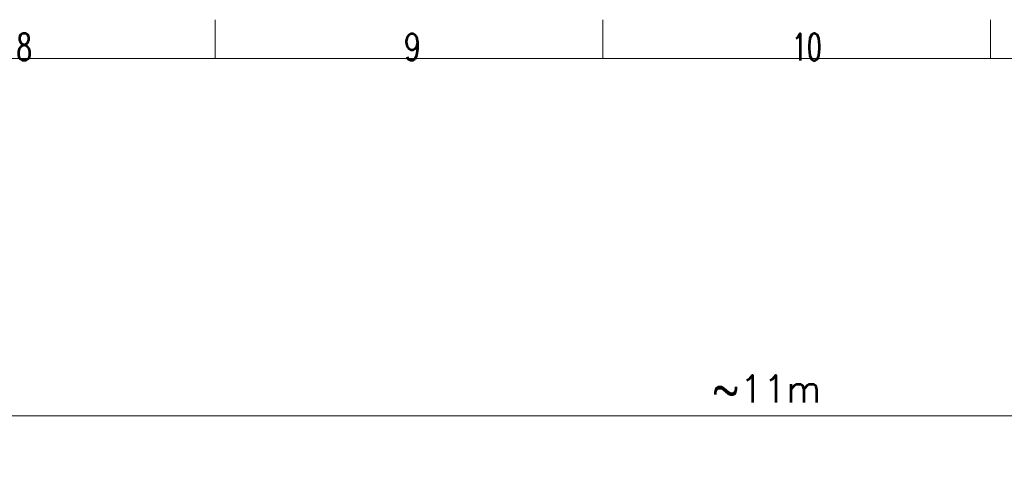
# Model space of a CAD drawing. Header units: inches. Extents: x 0 to 29700, y -16 to 21000.
# Tile 226 of 235: x 18589 to 24940, y 18019 to 21000. Entities that reach past the tile are written whole.
import ezdxf

# ---------------------------------------------------------------- set-up
doc = ezdxf.new("R2010")
doc.units = ezdxf.units.IN
doc.layers.add('210', color=7, linetype='Continuous', true_color=0xffffff)
doc.layers.add('254', color=7, linetype='Continuous', true_color=0xffffff)
doc.styles.add('latin_extended', font='simplex.shx')
doc.dimstyles.get("Standard").update_dxf_attribs({"dimtxt": 0.18, "dimasz": 0.18, "dimexe": 0.18, "dimexo": 0.0625, "dimgap": 0.09, "dimtad": 0, "dimtih": 1, "dimtoh": 1, "dimdec": 4, "dimzin": 0, "dimdsep": 46, "dimtxsty": 'Standard', "dimcen": 0.09, "dimadec": 0, "dimazin": 0, "dimtfac": 1, "dimtdec": 4, "dimtofl": 0, "dimtmove": 0, "dimatfit": 3, "dimfxl": 1, "dimtolj": 1, "dimtzin": 0, "dimarcsym": 0})

# ---------------------------------------------------------------- blocks, each defined once
blk = doc.blocks.new('_U6')
at = {"layer": '254', "color": 3, "linetype": 'Continuous', "lineweight": 13, "transparency": 16777216}
for p, q in [((17834.9, 15248.6), (17834.9, 18496.2)), ((28938.9, 16821), (28938.9, 18496.2)), ((18009.9, 18446.2), (28763.9, 18446.2))]:
    blk.add_line(p, q, dxfattribs=at)
at = {"layer": '254', "color": 3, "transparency": 16777216}
for points in [[(18009.9, 18475.4), (18009.9, 18417.1), (17834.9, 18446.2)], [(28763.9, 18417.1), (28763.9, 18475.4), (28938.9, 18446.2)]]:
    blk.add_solid(points, dxfattribs=at)
at = {"layer": 'Defpoints', "color": 0, "transparency": 16777216}
for p in [(28938.9, 18446.2), (28938.9, 16771), (17834.9, 15198.6)]:
    blk.add_point(p, dxfattribs=at)
at = {"layer": '254', "color": 2, "lineweight": 13, "transparency": 16777216, "insert": (23053.6, 18708.7), "char_height": 175, "attachment_point": 1, "style": 'latin_extended'}
blk.add_mtext('\\A1;\\C2;~11m', dxfattribs=at)

msp = doc.modelspace()

# ---------------------------------------------------------------- linework, layer by layer
at = {"layer": '210', "color": 7, "linetype": 'Continuous', "lineweight": 18}
for p, q in [((19850, 20750), (19850, 21000)), ((22350, 20750), (22350, 21000)), ((24850, 20750), (24850, 21000)), ((250, 20750), (29450, 20750))]:
    msp.add_line(p, q, dxfattribs=at)

# ---------------------------------------------------------------- texts
at = {"layer": '210', "color": 211, "linetype": 'Continuous', "lineweight": 18, "char_height": 175, "attachment_point": 7, "line_spacing_factor": 0.963855, "style": 'latin_extended'}
for s, insert in [('\\W0.6563;8', (18569.16, 20736.628)), ('\\W0.7067;9', (21069.16, 20736.628)), ('\\W0.6453;10', (23569.16, 20736.628))]:
    msp.add_mtext(s, dxfattribs=dict(at, insert=insert))

# ---------------------------------------------------------------- dimensions: what is measured, and where the dimension line sits
at = {"layer": '254', "color": 2, "linetype": 'Continuous', "lineweight": 13}
dim = msp.add_linear_dim(base=(28938.932, 18446.224), p1=(17834.932, 15198.607), p2=(28938.932, 16771.04), text='\\C2;~11m', dimstyle='Standard', override={"dimscale": 50, "dimtxt": 3.5, "dimasz": 3.5, "dimexe": 1, "dimexo": 1, "dimgap": 1.75, "dimtad": 1, "dimtih": 1, "dimtoh": 0, "dimdec": 2, "dimlfac": 0.02, "dimzin": 8, "dimdsep": 46, "dimlunit": 2, "dimpost": '', "dimtxsty": 'latin_extended', "dimsah": 1, "dimse1": 0, "dimse2": 0, "dimsd1": 0, "dimsd2": 0, "dimclrd": 3, "dimclre": 3, "dimclrt": 2, "dimtol": 0, "dimtm": -0.1, "dimtfac": 0.714286, "dimtdec": 3, "dimtofl": 1, "dimtmove": 0, "dimtzin": 8, "dimlwd": 13, "dimlwe": 13}, dxfattribs=at)
dim.commit()
dim.dimension.update_dxf_attribs({"geometry": '_U6', "text_midpoint": (23386.932, 18446.224), "dimtype": 160})

doc.saveas('drawing.dxf')
